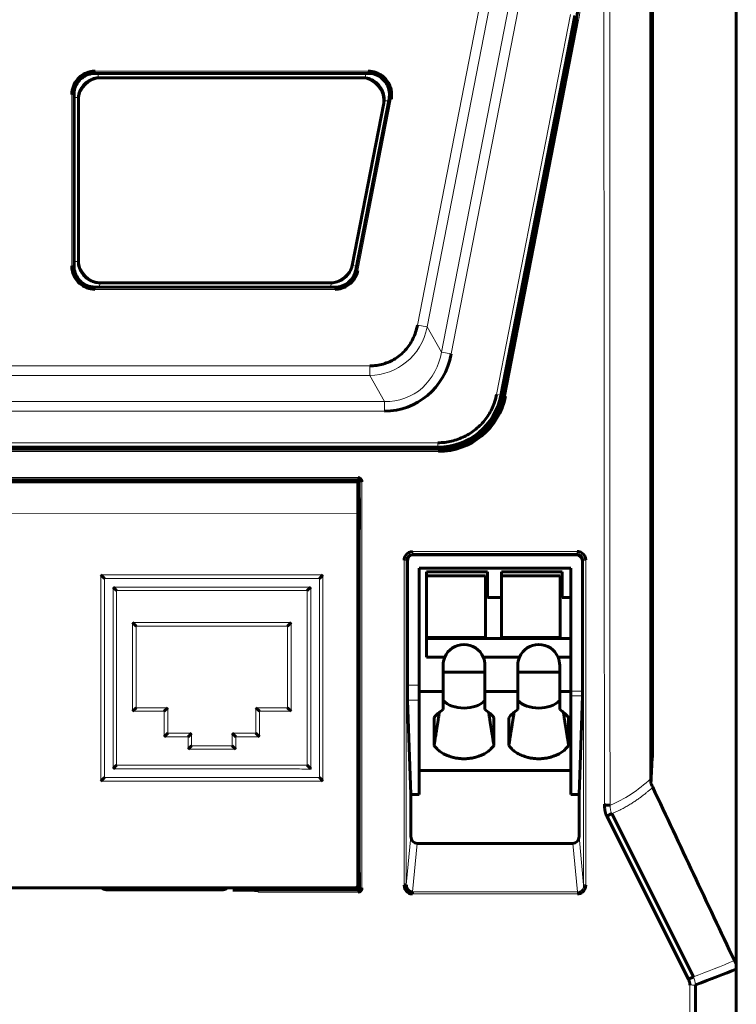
# Model space of a CAD drawing. Header units: millimetres. Extents: x 0 to 420, y 0 to 297.
# Tile 9 of 17: x 98 to 132, y 118 to 164. Entities that reach past the tile are written whole.
import ezdxf

# ---------------------------------------------------------------- set-up
doc = ezdxf.new("R2010")
doc.units = ezdxf.units.MM
doc.linetypes.add('K5LT_BASIC', pattern=[0])
doc.linetypes.add('K5LT_THIN', pattern=[0])
doc.layers.add('Системный слой', color=7, linetype='Continuous')
doc.styles.add('KDIMTEXTSTYLE', font='GOST_AU.SHX', dxfattribs={"width": 0.96, "oblique": 15, "height": 5})
doc.dimstyles.new('KDIMSTYLE (1.00)', dxfattribs={"dimtxt": 5, "dimasz": 1, "dimexe": 2, "dimexo": 0, "dimgap": 1, "dimtad": 1, "dimtxsty": 'KDIMTEXTSTYLE', "dimsah": 1, "dimcen": 0, "dimdle": 1, "dimadec": 0, "dimazin": 0, "dimtfac": 0.667, "dimtmove": 0, "dimatfit": 3, "dimfxl": 1, "dimtvp": 1, "dimtolj": 1, "dimtzin": 0, "dimarcsym": 0})

# ---------------------------------------------------------------- blocks, each defined once
blk = doc.blocks.new('KDIMARROW_01')
at = {"layer": 'Системный слой'}
blk.add_hatch(color=0, dxfattribs=at).paths.add_polyline_path([(-5, -0.658), (0, 0), (-5, 0.658), (-4.5, 0)])
at = {"layer": 'Системный слой', "color": 0, "linetype": 'K5LT_THIN', "lineweight": 18}
for p, q in [((-4.5, 0), (-5, 0.658)), ((-5, 0.658), (0, 0)), ((0, 0), (-5, -0.658)), ((-5, -0.658), (-4.5, 0)), ((0, 0), (-1, 0))]:
    blk.add_line(p, q, dxfattribs=at)

msp = doc.modelspace()

# ---------------------------------------------------------------- linework, layer by layer
at = {"layer": 'Системный слой', "color": 150, "linetype": 'K5LT_BASIC', "lineweight": 60, "true_color": 0x0080ff}
for p, q in [((131.591, 210.925), (131.591, 156.357)), ((127.591, 128.743), (127.591, 206.312)), ((127.659, 129.787), (127.684, 201.56)), ((120.571, 146.687), (124.028, 164.476)), ((124.106, 164.277), (120.683, 146.668)), ((114.348, 161.764), (101.579, 161.764)), ((101.783, 161.559), (114.1, 161.559)), ((100.579, 160.764), (100.579, 152.754)), ((100.784, 152.959), (100.784, 160.559)), ((113.773, 152.564), (115.33, 160.573)), ((115.081, 160.369), (113.604, 152.768)), ((131.591, 156.357), (131.591, 155.384)), ((131.591, 155.384), (131.591, 123.181)), ((101.579, 151.754), (112.791, 151.754)), ((112.623, 151.959), (101.783, 151.959)), ((117.626, 144.259), (62.541, 144.259)), ((117.64, 144.159), (62.541, 144.159)), ((87.892, 142.732), (113.864, 142.732)), ((111.266, 142.632), (90.491, 142.632)), ((113.866, 142.632), (111.266, 142.632)), ((112.166, 142.732), (112.166, 142.632)), ((113.866, 141.132), (113.866, 142.632)), ((113.939, 142.632), (113.939, 141.882)), ((113.939, 141.882), (113.866, 141.882)), ((113.866, 123.732), (113.866, 141.132)), ((113.939, 140.382), (113.866, 140.382)), ((113.939, 140.382), (113.939, 139.532)), ((113.939, 139.532), (113.866, 139.532)), ((113.939, 139.532), (113.939, 127.322)), ((116.191, 133.122), (116.191, 138.922)), ((116.49, 139.222), (124.091, 139.222)), ((124.391, 138.922), (124.391, 132.832)), ((116.741, 138.592), (123.841, 138.592)), ((116.741, 133.122), (116.741, 138.592)), ((117.091, 138.242), (117.091, 138.422)), ((117.091, 138.422), (119.941, 138.422)), ((119.941, 138.422), (119.941, 137.222)), ((120.591, 138.422), (120.591, 138.242)), ((120.591, 138.422), (123.441, 138.422)), ((123.441, 138.422), (123.441, 137.222)), ((123.841, 138.592), (123.841, 132.832)), ((101.836, 138.282), (102.003, 138.114)), ((112.236, 138.282), (112.068, 138.114)), ((117.091, 138.242), (119.341, 138.242)), ((117.091, 138.242), (117.091, 135.842)), ((119.341, 138.242), (119.841, 138.242)), ((119.841, 137.742), (119.841, 138.242)), ((120.591, 138.242), (120.591, 135.842)), ((120.591, 138.242), (122.841, 138.242)), ((122.841, 138.242), (123.341, 138.242)), ((123.341, 137.742), (123.341, 138.242)), ((102.576, 137.542), (102.408, 137.709)), ((111.496, 137.542), (111.663, 137.709)), ((119.941, 137.847), (119.841, 137.847)), ((119.841, 137.742), (119.841, 135.642)), ((123.441, 137.847), (123.341, 137.847)), ((123.341, 137.742), (123.341, 135.642)), ((119.941, 137.222), (120.591, 137.222)), ((123.441, 137.222), (123.841, 137.222)), ((103.321, 136.052), (103.488, 135.884)), ((110.751, 136.052), (110.583, 135.884)), ((117.091, 135.342), (117.091, 135.842)), ((119.841, 135.342), (119.841, 135.642)), ((120.591, 135.342), (120.591, 135.842)), ((123.341, 135.342), (123.341, 135.642)), ((117.091, 135.342), (117.591, 135.342)), ((117.091, 134.422), (117.091, 135.342)), ((117.091, 135.297), (123.841, 135.297)), ((119.841, 135.342), (117.591, 135.342)), ((120.591, 135.342), (121.091, 135.342)), ((123.341, 135.342), (121.091, 135.342)), ((117.091, 134.422), (117.937, 134.422)), ((119.744, 134.422), (121.437, 134.422)), ((123.244, 134.422), (123.841, 134.422)), ((117.861, 132.822), (117.861, 134.042)), ((119.821, 133.732), (117.861, 133.732)), ((119.821, 132.822), (119.821, 134.042)), ((121.361, 132.822), (121.361, 134.042)), ((123.321, 133.732), (121.361, 133.732)), ((123.321, 132.822), (123.321, 134.042)), ((116.741, 133.122), (116.741, 132.415)), ((117.861, 132.822), (116.741, 132.822)), ((117.861, 131.97), (117.861, 132.822)), ((119.821, 132.822), (119.821, 131.97)), ((121.361, 132.822), (119.821, 132.822)), ((121.361, 131.97), (121.361, 132.822)), ((123.321, 132.822), (123.321, 131.97)), ((123.321, 132.822), (123.841, 132.822)), ((123.841, 132.832), (123.841, 132.62)), ((116.355, 127.992), (116.201, 132.415)), ((116.741, 127.992), (116.741, 132.415)), ((123.841, 132.62), (123.841, 127.992)), ((124.388, 132.62), (124.226, 127.992)), ((103.321, 131.892), (103.488, 132.059)), ((104.806, 131.892), (104.973, 132.059)), ((109.266, 131.892), (109.098, 132.059)), ((110.751, 131.892), (110.583, 132.059)), ((117.441, 131.591), (117.441, 130.297)), ((120.241, 130.297), (120.241, 131.591)), ((120.941, 131.591), (120.941, 130.297)), ((123.741, 130.297), (123.741, 131.591)), ((104.806, 130.702), (104.973, 130.869)), ((105.921, 130.702), (106.088, 130.869)), ((108.151, 130.702), (107.983, 130.869)), ((109.266, 130.702), (109.098, 130.869)), ((105.921, 130.112), (106.088, 130.279)), ((108.151, 130.112), (107.983, 130.279)), ((102.576, 129.362), (102.408, 129.194)), ((111.496, 129.362), (111.663, 129.194)), ((123.841, 129.123), (116.741, 129.123)), ((101.836, 128.622), (102.003, 128.789)), ((112.236, 128.622), (112.068, 128.789)), ((116.355, 127.992), (116.741, 127.992)), ((116.355, 126.024), (116.355, 127.992)), ((124.226, 127.992), (123.841, 127.992)), ((124.226, 127.992), (124.226, 126.024)), ((113.866, 127.322), (113.939, 127.322)), ((113.939, 127.322), (113.939, 124.348)), ((125.763, 127.101), (125.534, 126.987)), ((129.355, 119.347), (125.534, 126.987)), ((129.583, 119.462), (125.763, 127.101)), ((123.929, 125.708), (116.652, 125.708)), ((113.939, 124.348), (113.866, 124.348)), ((113.939, 124.348), (113.944, 124.343)), ((113.949, 124.044), (113.949, 123.638)), ((94.484, 123.632), (107.272, 123.632)), ((107.472, 123.632), (107.272, 123.632)), ((107.472, 123.632), (109.499, 123.632)), ((109.499, 123.632), (113.766, 123.632)), ((116.038, 123.76), (116.138, 123.76)), ((102.089, 123.548), (107.552, 123.548)), ((107.562, 123.538), (102.089, 123.538)), ((108.018, 123.524), (108.102, 123.538)), ((113.849, 123.538), (108.102, 123.538)), ((116.434, 123.434), (116.434, 123.34)), ((131.591, 123.181), (131.591, 122.747)), ((131.582, 120.059), (131.591, 122.747)), ((131.503, 120.217), (131.582, 120.059)), ((129.355, 119.347), (129.583, 119.462)), ((131.578, 110.331), (131.579, 119.82)), ((129.677, 111.211), (129.677, 119.077))]:
    msp.add_line(p, q, dxfattribs=at)
at = {"layer": 'Системный слой', "color": 7, "linetype": 'K5LT_THIN', "lineweight": 18}
for p, q in [((119.679, 165.496), (116.663, 149.98)), ((120.139, 165.406), (117.123, 149.891)), ((120.922, 164.85), (117.785, 148.716)), ((121.381, 164.76), (118.245, 148.627)), ((120.367, 146.733), (123.824, 164.515)), ((120.564, 146.695), (124.02, 164.476)), ((124.204, 164.258), (120.781, 146.649)), ((124.204, 164.258), (124.106, 164.277)), ((101.575, 161.868), (101.575, 161.768)), ((101.575, 161.868), (114.353, 161.868)), ((114.353, 161.868), (114.353, 161.768)), ((101.575, 161.768), (114.353, 161.768)), ((101.575, 161.768), (101.579, 161.764)), ((101.71, 161.764), (101.715, 161.557)), ((101.824, 161.519), (101.783, 161.559)), ((114.051, 161.519), (101.824, 161.519)), ((114.051, 161.519), (114.1, 161.559)), ((114.245, 161.764), (114.213, 161.553)), ((114.353, 161.768), (114.348, 161.764)), ((100.475, 160.768), (100.575, 160.768)), ((100.475, 152.75), (100.475, 160.768)), ((100.575, 152.75), (100.575, 160.768)), ((100.575, 160.768), (100.579, 160.764)), ((100.579, 160.633), (100.786, 160.628)), ((100.824, 160.519), (100.784, 160.559)), ((100.824, 160.519), (100.824, 152.999)), ((115.335, 160.577), (113.776, 152.559)), ((115.433, 160.558), (113.874, 152.54)), ((115.31, 160.472), (115.097, 160.48)), ((115.335, 160.577), (115.33, 160.573)), ((115.433, 160.558), (115.335, 160.577)), ((113.571, 152.809), (115.033, 160.328)), ((115.033, 160.328), (115.081, 160.369)), ((100.475, 152.75), (100.575, 152.75)), ((100.575, 152.75), (100.579, 152.754)), ((100.784, 152.959), (100.579, 152.947)), ((100.824, 152.999), (100.784, 152.959)), ((113.571, 152.809), (113.604, 152.768)), ((113.604, 152.768), (113.807, 152.74)), ((113.776, 152.559), (113.773, 152.564)), ((113.874, 152.54), (113.776, 152.559)), ((101.575, 151.75), (101.579, 151.754)), ((112.795, 151.75), (101.575, 151.75)), ((101.575, 151.65), (101.575, 151.75)), ((101.783, 151.959), (101.771, 151.754)), ((101.824, 151.999), (101.783, 151.959)), ((101.824, 151.999), (112.589, 151.999)), ((112.589, 151.999), (112.623, 151.959)), ((112.623, 151.959), (112.612, 151.754)), ((112.795, 151.75), (112.791, 151.754)), ((112.795, 151.65), (112.795, 151.75)), ((112.795, 151.65), (101.575, 151.65)), ((116.663, 149.98), (117.123, 149.891)), ((117.123, 149.891), (117.785, 148.716)), ((118.245, 148.627), (117.785, 148.716)), ((114.432, 148.068), (65.735, 148.068)), ((114.432, 148.068), (114.432, 147.621)), ((114.432, 147.621), (65.735, 147.621)), ((114.432, 147.621), (115.123, 146.397)), ((120.367, 146.733), (120.564, 146.695)), ((120.564, 146.695), (120.571, 146.687)), ((120.683, 146.668), (120.781, 146.649)), ((115.123, 146.397), (65.044, 146.397)), ((115.123, 145.95), (115.123, 146.397)), ((115.123, 145.95), (65.044, 145.95)), ((62.548, 144.468), (117.619, 144.468)), ((117.619, 144.468), (117.619, 144.268)), ((117.64, 144.059), (62.541, 144.059)), ((62.548, 144.268), (117.619, 144.268)), ((117.619, 144.268), (117.626, 144.259)), ((117.64, 144.059), (117.64, 144.159)), ((87.892, 142.832), (113.864, 142.832)), ((113.864, 142.732), (113.864, 142.832)), ((113.964, 142.632), (113.939, 142.632)), ((113.964, 142.632), (113.964, 123.623)), ((114.064, 142.632), (113.964, 142.632)), ((114.064, 142.632), (114.064, 123.623)), ((87.891, 141.159), (113.866, 141.132)), ((116.438, 139.374), (116.438, 139.274)), ((116.438, 139.374), (124.143, 139.374)), ((116.438, 139.274), (116.49, 139.222)), ((116.438, 139.274), (124.143, 139.274)), ((124.091, 139.222), (124.143, 139.274)), ((124.143, 139.274), (124.143, 139.374)), ((116.038, 123.76), (116.038, 138.974)), ((116.138, 138.974), (116.038, 138.974)), ((116.191, 138.922), (116.138, 138.974)), ((116.138, 123.76), (116.138, 138.974)), ((124.443, 138.974), (124.391, 138.922)), ((124.443, 138.974), (124.443, 123.76)), ((124.543, 138.974), (124.443, 138.974)), ((124.543, 138.974), (124.543, 123.76)), ((101.836, 138.282), (112.236, 138.282)), ((101.836, 128.622), (101.836, 138.282)), ((102.003, 128.789), (102.003, 138.114)), ((102.003, 138.114), (112.068, 138.114)), ((112.068, 138.114), (112.068, 128.789)), ((112.236, 138.282), (112.236, 128.622)), ((102.408, 137.709), (102.408, 129.194)), ((111.663, 137.709), (102.408, 137.709)), ((102.576, 137.542), (102.576, 129.362)), ((111.496, 137.542), (102.576, 137.542)), ((111.496, 129.362), (111.496, 137.542)), ((103.321, 131.892), (103.321, 136.052)), ((103.321, 136.052), (110.751, 136.052)), ((110.751, 136.052), (110.751, 131.892)), ((103.488, 135.884), (110.583, 135.884)), ((103.488, 132.059), (103.488, 135.884)), ((110.583, 135.884), (110.583, 132.059)), ((116.191, 133.122), (116.741, 133.122)), ((123.841, 132.832), (124.391, 132.832)), ((116.741, 132.415), (116.201, 132.415)), ((124.388, 132.62), (123.841, 132.62)), ((104.806, 131.892), (103.321, 131.892)), ((104.973, 132.059), (103.488, 132.059)), ((104.806, 130.702), (104.806, 131.892)), ((104.973, 130.869), (104.973, 132.059)), ((110.583, 132.059), (109.098, 132.059)), ((109.098, 132.059), (109.098, 130.869)), ((110.751, 131.892), (109.266, 131.892)), ((109.266, 131.892), (109.266, 130.702)), ((105.921, 130.702), (104.806, 130.702)), ((106.088, 130.869), (104.973, 130.869)), ((105.921, 130.112), (105.921, 130.702)), ((106.088, 130.279), (106.088, 130.869)), ((107.983, 130.869), (107.983, 130.279)), ((109.098, 130.869), (107.983, 130.869)), ((108.151, 130.702), (108.151, 130.112)), ((109.266, 130.702), (108.151, 130.702)), ((108.151, 130.112), (105.921, 130.112)), ((107.983, 130.279), (106.088, 130.279)), ((102.576, 129.362), (111.496, 129.362)), ((112.068, 128.789), (102.003, 128.789)), ((112.236, 128.622), (101.836, 128.622)), ((116.138, 123.76), (116.355, 126.024)), ((124.226, 126.024), (124.443, 123.76)), ((116.652, 125.708), (116.434, 123.434)), ((124.148, 123.434), (123.929, 125.708)), ((113.866, 124.343), (113.944, 124.343)), ((113.949, 124.044), (113.866, 124.044)), ((113.949, 123.638), (113.964, 123.623)), ((113.964, 123.623), (114.064, 123.623)), ((124.443, 123.76), (124.543, 123.76)), ((102.089, 123.548), (102.089, 123.538)), ((107.562, 123.538), (107.552, 123.548)), ((108.102, 123.538), (109.201, 123.523)), ((109.201, 123.523), (109.201, 123.423)), ((113.864, 123.523), (109.201, 123.523)), ((113.864, 123.423), (109.201, 123.423)), ((113.864, 123.523), (113.849, 123.538)), ((124.148, 123.434), (116.434, 123.434)), ((124.148, 123.34), (116.434, 123.34)), ((124.148, 123.34), (124.148, 123.434))]:
    msp.add_line(p, q, dxfattribs=at)
at = {"layer": 'Системный слой', "color": 150, "linetype": 'K5LT_BASIC', "lineweight": 60, "true_color": 0x0080ff}
for centre, radius, start, end in [((119.198, 165.231), 5, 349, 360), ((117.64, 147.259), 3.1, 270.0012, 348.9989), ((118.841, 134.042), 0.98, 22.8149, 157.1851), ((122.341, 134.042), 0.98, 22.8149, 157.1851), ((118.841, 134.042), 0.98, 157.1851, 180), ((118.841, 134.042), 0.98, 0, 22.8149), ((122.341, 134.042), 0.98, 157.1851, 180), ((122.341, 134.042), 0.98, 0, 22.8149), ((113.766, 123.732), 0.1, 270, 360)]:
    msp.add_arc(centre, radius, start, end, dxfattribs=at)
for centre, major_axis, ratio, start_param, end_param in [((117.626, 147.259), (1.908, -2.315), 0.999977, 5.593792, 6.972579), ((113.939, 141.132), (0, -0.75), 0.017455, 0, 3.141593), ((118.841, 132.889), (1.2, 0), 0.7071, 3.756933, 5.667847), ((122.341, 132.889), (1.2, 0), 0.7071, 3.756933, 5.667847)]:
    msp.add_ellipse(centre, major_axis=major_axis, ratio=ratio, start_param=start_param, end_param=end_param, dxfattribs=at)
at = {"layer": 'Системный слой', "color": 7, "linetype": 'K5LT_THIN', "lineweight": 18}
for points, knots in [([(125.416, 127.547), (125.411, 134.395), (125.398, 151.516), (125.386, 173.773), (125.377, 191.749), (125.375, 202.022), (125.368, 207.158), (125.363, 209.726)], [0, 0, 0, 0, 0.5, 1.25, 1.625, 1.8125, 2, 2, 2, 2]), ([(125.677, 127.49), (125.677, 129.909), (125.675, 135.181), (125.673, 143.567), (125.671, 152.91), (125.668, 163.039), (125.664, 178.114), (125.66, 193.774), (125.658, 205.796), (125.657, 209.757)], [0, 0, 0, 0, 0.088209, 0.192239, 0.305814, 0.428934, 0.561598, 0.855556, 1, 1, 1, 1]), ([(100.575, 160.768), (100.575, 160.785), (100.578, 160.93), (100.643, 161.19), (100.848, 161.482), (101.108, 161.669), (101.357, 161.753), (101.512, 161.768), (101.575, 161.768)], [0, 0, 0, 0, 0.032636, 0.275453, 0.502716, 0.702996, 0.879471, 1, 1, 1, 1]), ([(114.353, 161.768), (114.362, 161.768), (114.487, 161.767), (114.713, 161.72), (114.984, 161.562), (115.174, 161.359), (115.291, 161.141), (115.348, 160.928), (115.358, 160.739), (115.344, 160.625), (115.335, 160.577)], [0, 0, 0, 0, 0.014977, 0.211465, 0.386622, 0.541941, 0.680479, 0.804665, 0.916453, 1, 1, 1, 1]), ([(101.575, 151.75), (101.558, 151.75), (101.413, 151.754), (101.152, 151.818), (100.86, 152.024), (100.674, 152.284), (100.589, 152.532), (100.575, 152.687), (100.575, 152.75)], [0, 0, 0, 0, 0.032636, 0.275453, 0.502716, 0.702996, 0.879471, 1, 1, 1, 1]), ([(113.776, 152.559), (113.759, 152.471), (113.702, 152.302), (113.559, 152.09), (113.386, 151.934), (113.204, 151.831), (113.026, 151.772), (112.89, 151.752), (112.814, 151.75), (112.795, 151.75)], [0, 0, 0, 0, 0.196306, 0.383312, 0.550791, 0.700803, 0.835667, 0.957533, 1, 1, 1, 1]), ([(117.785, 148.716), (117.674, 148.074), (117.368, 147.466), (116.411, 146.613), (115.768, 146.386), (115.123, 146.397)], [0, 0, 0, 0, 0.5, 0.5, 1, 1, 1, 1]), ([(117.619, 144.268), (117.735, 144.268), (118.127, 144.29), (118.778, 144.459), (119.497, 144.879), (120.074, 145.478), (120.414, 146.111), (120.532, 146.535), (120.564, 146.695)], [0, 0, 0, 0, 0.084402, 0.284107, 0.48325, 0.68233, 0.881432, 1, 1, 1, 1]), ([(113.864, 142.732), (113.868, 142.732), (113.883, 142.731), (113.909, 142.723), (113.939, 142.702), (113.959, 142.67), (113.964, 142.644), (113.964, 142.632)], [0, 0, 0, 0, 0.086352, 0.288979, 0.51402, 0.765699, 1, 1, 1, 1]), ([(116.138, 138.974), (116.138, 138.985), (116.139, 139.011), (116.147, 139.051), (116.162, 139.096), (116.187, 139.142), (116.223, 139.187), (116.273, 139.228), (116.339, 139.261), (116.397, 139.273), (116.431, 139.274), (116.438, 139.274)], [0, 0, 0, 0, 0.067033, 0.162917, 0.262518, 0.370354, 0.490679, 0.627678, 0.783831, 0.957236, 1, 1, 1, 1]), ([(124.143, 139.274), (124.159, 139.274), (124.192, 139.272), (124.242, 139.259), (124.295, 139.236), (124.348, 139.198), (124.396, 139.142), (124.432, 139.068), (124.443, 139.009), (124.443, 138.977), (124.443, 138.974)], [0, 0, 0, 0, 0.100565, 0.208466, 0.328861, 0.465942, 0.622195, 0.795691, 0.982184, 1, 1, 1, 1]), ([(111.679, 129.178), (111.669, 129.534), (111.66, 130.246), (111.664, 131.314), (111.663, 132.381), (111.663, 133.448), (111.663, 134.514), (111.663, 135.935), (111.663, 137), (111.663, 137.709)], [0, 0, 0, 0, 0.125, 0.25, 0.375, 0.5, 0.625, 0.75, 1, 1, 1, 1]), ([(102.408, 129.194), (102.794, 129.194), (103.566, 129.194), (104.917, 129.194), (106.171, 129.194), (107.329, 129.194), (108.198, 129.194), (109.067, 129.195), (109.937, 129.194), (110.808, 129.197), (111.389, 129.188), (111.679, 129.178)], [0, 0, 0, 0, 0.249679, 0.499358, 0.874519, 1.062099, 1.249679, 1.437259, 1.62484, 1.81242, 2, 2, 2, 2]), ([(127.679, 128.334), (127.661, 128.318), (127.624, 128.286), (127.569, 128.237), (127.512, 128.189), (127.454, 128.14), (127.373, 128.074), (127.29, 128.007), (127.204, 127.94), (127.137, 127.888), (127.067, 127.835), (126.994, 127.781), (126.917, 127.728), (126.836, 127.675), (126.723, 127.601), (126.604, 127.528), (126.482, 127.455), (126.387, 127.401), (126.289, 127.347), (126.189, 127.294), (126.085, 127.245), (125.979, 127.196), (125.871, 127.149), (125.799, 127.117), (125.763, 127.101)], [0, 0, 0, 0, 0.781465, 1.572617, 2.373409, 3.193406, 4.022955, 5.758693, 6.664915, 7.58076, 8.535394, 9.519257, 10.551782, 11.603932, 12.704695, 15.003464, 16.182145, 17.389666, 18.616234, 19.87102, 21.134721, 22.415556, 23.704094, 25, 25, 25, 25]), ([(113.964, 123.623), (113.964, 123.62), (113.963, 123.607), (113.957, 123.584), (113.941, 123.556), (113.913, 123.533), (113.885, 123.524), (113.868, 123.523), (113.864, 123.523)], [0, 0, 0, 0, 0.0657158, 0.248279, 0.4508006, 0.6757182, 0.9272566, 0.9992079, 0.9992079, 0.9992079, 0.9992079]), ([(124.443, 123.76), (124.443, 123.737), (124.439, 123.689), (124.419, 123.623), (124.388, 123.565), (124.352, 123.52), (124.312, 123.486), (124.271, 123.461), (124.229, 123.445), (124.188, 123.435), (124.16, 123.434), (124.148, 123.434)], [0, 0, 0, 0, 0.141737, 0.286855, 0.417522, 0.535775, 0.641504, 0.737317, 0.828649, 0.92099, 1, 1, 1, 1]), ([(129.409, 111.211), (129.413, 111.293), (129.417, 111.457), (129.415, 111.702), (129.416, 111.948), (129.416, 112.276), (129.416, 112.685), (129.416, 113.259), (129.416, 113.914), (129.417, 114.897), (129.417, 116.126), (129.418, 117.6), (129.418, 118.583), (129.418, 119.075)], [0, 0, 0, 0, 0.0625, 0.125, 0.1875, 0.25, 0.375001, 0.500001, 0.687501, 0.875001, 1.25, 1.625, 2, 2, 2, 2]), ([(129.677, 119.077), (129.676, 119.078), (129.673, 119.079), (129.669, 119.079), (129.664, 119.079), (129.66, 119.079), (129.655, 119.079), (129.65, 119.079), (129.644, 119.08), (129.639, 119.073), (129.633, 119.075), (129.626, 119.075), (129.619, 119.075), (129.611, 119.075), (129.596, 119.075), (129.564, 119.075), (129.519, 119.076), (129.48, 119.076), (129.461, 119.076), (129.452, 119.077), (129.443, 119.077), (129.435, 119.077), (129.426, 119.077), (129.421, 119.076), (129.418, 119.075)], [0, 0, 0, 0, 0.640087, 1.296148, 1.9622, 2.61299, 3.24152, 3.883211, 4.516056, 5.233849, 5.950177, 6.69086, 7.458849, 8.27549, 9.112522, 12.176477, 17.536865, 20.855653, 21.593157, 22.295222, 22.990631, 23.672386, 24.341081, 25, 25, 25, 25])]:
    msp.add_open_spline(points, degree=3, knots=knots, dxfattribs=at)
for points in [[(124.298, 165.231), (124.298, 164.904), (124.266, 164.579), (124.204, 164.258)], [(101.824, 161.519), (101.3, 161.519), (100.824, 161.043), (100.824, 160.519)], [(115.033, 160.328), (115.145, 160.905), (114.639, 161.519), (114.051, 161.519)], [(100.824, 152.999), (100.824, 152.476), (101.3, 152), (101.824, 151.999)], [(112.589, 151.999), (113.049, 151.999), (113.483, 152.357), (113.571, 152.809)], [(117.123, 149.891), (116.825, 148.515), (115.719, 147.644), (114.432, 147.621)], [(125.677, 127.49), (126.353, 127.768), (126.989, 128.186), (127.591, 128.743)], [(125.763, 127.101), (125.702, 127.221), (125.673, 127.355), (125.677, 127.49)], [(109.201, 123.523), (109.193, 123.523), (109.179, 123.517), (109.167, 123.504)], [(109.201, 123.423), (109.187, 123.456), (109.174, 123.487), (109.167, 123.504)], [(113.864, 123.423), (113.864, 123.475), (113.864, 123.523), (113.864, 123.523)], [(129.583, 119.462), (130.243, 119.713), (130.888, 119.963), (131.503, 120.217)], [(129.677, 119.077), (129.676, 119.21), (129.644, 119.343), (129.583, 119.462)]]:
    msp.add_open_spline(points, degree=3, dxfattribs=at)
at = {"layer": 'Системный слой', "color": 150, "linetype": 'K5LT_BASIC', "lineweight": 60, "true_color": 0x0080ff}
for points in [[(100.475, 160.768), (100.475, 160.915), (100.529, 161.18), (100.745, 161.523), (101.021, 161.737), (101.309, 161.848), (101.487, 161.868), (101.575, 161.868)], [(114.353, 161.868), (114.489, 161.868), (114.735, 161.82), (115.036, 161.651), (115.245, 161.433), (115.376, 161.198), (115.443, 160.966), (115.459, 160.749), (115.445, 160.62), (115.433, 160.558)], [(101.715, 161.557), (101.738, 161.558), (101.76, 161.559), (101.783, 161.559)], [(114.1, 161.559), (114.138, 161.559), (114.175, 161.557), (114.213, 161.553)], [(100.784, 160.559), (100.784, 160.582), (100.784, 160.605), (100.786, 160.628)], [(115.097, 160.48), (115.094, 160.443), (115.089, 160.406), (115.081, 160.369)], [(101.575, 151.65), (101.428, 151.65), (101.162, 151.704), (100.82, 151.921), (100.606, 152.197), (100.494, 152.485), (100.475, 152.663), (100.475, 152.75)], [(113.874, 152.54), (113.855, 152.438), (113.789, 152.255), (113.647, 152.041), (113.478, 151.879), (113.299, 151.766), (113.122, 151.695), (112.951, 151.657), (112.846, 151.65), (112.795, 151.65)], [(116.663, 149.98), (116.617, 149.745), (116.472, 149.317), (116.108, 148.778), (115.632, 148.378), (115.065, 148.127), (114.65, 148.068), (114.432, 148.068)], [(118.245, 148.627), (117.931, 147.007), (116.621, 145.95), (115.123, 145.95)], [(117.619, 144.468), (117.835, 144.468), (118.257, 144.516), (118.873, 144.736), (119.416, 145.088), (119.867, 145.556), (120.199, 146.118), (120.326, 146.521), (120.367, 146.733)], [(120.781, 146.649), (120.49, 145.149), (119.176, 144.059), (117.64, 144.059)], [(113.939, 142.632), (113.939, 142.698), (113.906, 142.732), (113.839, 142.732)], [(113.864, 142.832), (113.997, 142.832), (114.064, 142.765), (114.064, 142.632)], [(116.49, 139.222), (116.325, 139.222), (116.191, 139.088), (116.191, 138.922)], [(124.091, 139.222), (124.248, 139.222), (124.39, 139.079), (124.391, 138.922)], [(116.201, 132.415), (116.194, 132.61), (116.191, 132.846), (116.191, 133.122)], [(124.391, 132.832), (124.391, 132.749), (124.39, 132.678), (124.388, 132.62)], [(117.861, 131.97), (117.684, 131.867), (117.539, 131.737), (117.441, 131.591)], [(120.241, 131.591), (120.142, 131.737), (119.997, 131.867), (119.821, 131.97)], [(121.361, 131.97), (121.184, 131.867), (121.039, 131.737), (120.941, 131.591)], [(123.741, 131.591), (123.642, 131.737), (123.497, 131.867), (123.321, 131.97)], [(127.659, 129.787), (127.636, 129.367), (127.613, 128.942), (127.59, 128.513)], [(127.59, 128.513), (127.585, 128.589), (127.585, 128.666), (127.591, 128.743)], [(127.679, 128.334), (127.649, 128.397), (127.62, 128.457), (127.59, 128.513)], [(131.503, 120.217), (130.224, 122.921), (128.95, 125.625), (127.679, 128.334)], [(116.355, 126.024), (116.355, 125.853), (116.483, 125.708), (116.652, 125.708)], [(123.929, 125.708), (124.097, 125.708), (124.226, 125.852), (124.226, 126.024)], [(113.944, 124.343), (113.947, 124.341), (113.949, 124.208), (113.949, 124.044)], [(102.089, 123.538), (102.004, 123.538), (101.927, 123.574), (101.872, 123.632)], [(101.881, 123.632), (101.935, 123.58), (102.008, 123.548), (102.089, 123.548)], [(107.552, 123.548), (107.633, 123.548), (107.706, 123.58), (107.76, 123.632)], [(107.779, 123.632), (107.725, 123.574), (107.647, 123.538), (107.562, 123.538)], [(113.849, 123.538), (113.916, 123.538), (113.949, 123.572), (113.949, 123.638)], [(114.064, 123.623), (114.064, 123.49), (113.997, 123.423), (113.864, 123.423)], [(109.167, 123.504), (108.783, 123.511), (108.4, 123.517), (108.018, 123.524)], [(131.579, 119.82), (131.054, 119.603), (130.419, 119.356), (129.677, 119.077)]]:
    msp.add_open_spline(points, degree=3, dxfattribs=at)
for points, knots in [([(101.579, 161.764), (101.467, 161.764), (101.353, 161.745), (101.248, 161.708), (101.142, 161.671), (101.042, 161.615), (100.867, 161.475), (100.79, 161.389), (100.731, 161.294), (100.672, 161.199), (100.628, 161.093), (100.603, 160.984), (100.587, 160.912), (100.579, 160.838), (100.579, 160.764)], [0, 0, 0, 0, 0.214932, 0.214932, 0.214932, 0.429865, 0.429865, 0.644784, 0.644784, 0.644784, 0.859697, 0.859697, 0.859697, 1, 1, 1, 1]), ([(101.715, 161.557), (101.622, 161.55), (101.529, 161.531), (101.442, 161.499), (101.337, 161.46), (101.237, 161.403), (101.15, 161.332), (101.064, 161.262), (100.989, 161.175), (100.93, 161.08), (100.872, 160.985), (100.83, 160.878), (100.806, 160.77), (100.796, 160.723), (100.789, 160.676), (100.786, 160.628)], [0, 0, 0, 0, 0.195172, 0.195172, 0.195172, 0.430839, 0.430839, 0.430839, 0.665896, 0.665896, 0.665896, 0.900744, 0.900744, 0.900744, 1, 1, 1, 1]), ([(115.097, 160.48), (115.104, 160.577), (115.097, 160.676), (115.076, 160.772), (115.052, 160.881), (115.009, 160.987), (114.95, 161.083), (114.892, 161.177), (114.817, 161.263), (114.731, 161.334), (114.645, 161.404), (114.546, 161.46), (114.442, 161.498), (114.368, 161.525), (114.29, 161.544), (114.213, 161.553)], [0, 0, 0, 0, 0.191133, 0.191133, 0.191133, 0.410616, 0.410616, 0.410616, 0.628686, 0.628686, 0.628686, 0.846223, 0.846223, 0.846223, 1, 1, 1, 1]), ([(115.33, 160.573), (115.351, 160.683), (115.354, 160.798), (115.338, 160.909), (115.321, 161.02), (115.286, 161.129), (115.234, 161.228), (115.182, 161.327), (115.112, 161.419), (114.948, 161.571), (114.852, 161.635), (114.75, 161.68), (114.647, 161.725), (114.536, 161.753), (114.424, 161.761), (114.399, 161.763), (114.373, 161.764), (114.348, 161.764)], [0, 0, 0, 0, 0.191456, 0.191456, 0.191456, 0.382913, 0.382913, 0.382913, 0.574354, 0.574354, 0.765788, 0.765788, 0.765788, 0.957227, 0.957227, 0.957227, 1, 1, 1, 1]), ([(100.579, 152.754), (100.579, 152.643), (100.598, 152.529), (100.635, 152.423), (100.672, 152.318), (100.728, 152.217), (100.868, 152.042), (100.954, 151.966), (101.049, 151.907), (101.144, 151.847), (101.25, 151.803), (101.359, 151.779), (101.431, 151.763), (101.505, 151.754), (101.579, 151.754)], [0, 0, 0, 0, 0.214932, 0.214932, 0.214932, 0.429865, 0.429865, 0.644784, 0.644784, 0.644784, 0.859697, 0.859697, 0.859697, 1, 1, 1, 1]), ([(100.784, 152.959), (100.784, 152.856), (100.8, 152.752), (100.831, 152.653), (100.866, 152.547), (100.919, 152.445), (100.986, 152.355), (101.054, 152.266), (101.138, 152.187), (101.231, 152.126), (101.324, 152.064), (101.429, 152.017), (101.538, 151.99), (101.618, 151.97), (101.701, 151.959), (101.783, 151.959)], [0, 0, 0, 0, 0.19768, 0.19768, 0.19768, 0.412699, 0.412699, 0.412699, 0.627672, 0.627672, 0.627672, 0.842628, 0.842628, 0.842628, 1, 1, 1, 1]), ([(112.623, 151.959), (112.717, 151.959), (112.812, 151.973), (112.903, 151.999), (113.01, 152.031), (113.114, 152.081), (113.205, 152.146), (113.296, 152.211), (113.377, 152.293), (113.441, 152.385), (113.505, 152.476), (113.555, 152.58), (113.585, 152.688), (113.592, 152.714), (113.599, 152.741), (113.604, 152.768)], [0, 0, 0, 0, 0.205571, 0.205571, 0.205571, 0.450548, 0.450548, 0.450548, 0.695489, 0.695489, 0.695489, 0.940421, 0.940421, 0.940421, 1, 1, 1, 1]), ([(112.791, 151.754), (112.903, 151.754), (113.017, 151.774), (113.122, 151.811), (113.228, 151.848), (113.329, 151.904), (113.416, 151.974), (113.503, 152.043), (113.58, 152.129), (113.639, 152.224), (113.704, 152.327), (113.75, 152.444), (113.773, 152.564)], [0, 0, 0, 0, 0.244555, 0.244555, 0.244555, 0.489111, 0.489111, 0.489111, 0.733658, 0.733658, 0.733658, 1, 1, 1, 1]), ([(116.038, 138.974), (116.038, 139.061), (116.036, 139.101), (116.194, 139.32), (116.302, 139.374), (116.438, 139.374)], [0, 0, 0, 0, 0.5, 0.5, 1, 1, 1, 1]), ([(124.143, 139.374), (124.229, 139.374), (124.269, 139.377), (124.488, 139.218), (124.543, 139.111), (124.543, 138.974)], [0, 0, 0, 0, 0.5, 0.5, 1, 1, 1, 1]), ([(125.416, 127.547), (125.421, 127.536), (125.433, 127.52), (125.452, 127.511), (125.467, 127.506), (125.481, 127.503), (125.497, 127.5), (125.517, 127.498), (125.533, 127.496), (125.546, 127.495), (125.551, 127.494), (125.554, 127.493), (125.557, 127.493), (125.561, 127.493), (125.564, 127.49), (125.567, 127.493), (125.571, 127.492), (125.575, 127.492), (125.579, 127.491), (125.586, 127.491), (125.597, 127.49), (125.618, 127.489), (125.648, 127.489), (125.668, 127.49), (125.677, 127.49)], [0, 0, 0, 0, 2.266583, 4.280966, 4.989194, 5.961964, 7.539103, 8.57161, 10.755872, 11.562271, 11.815943, 12.077884, 12.351404, 12.621751, 12.922145, 13.241006, 13.539521, 13.857013, 14.189411, 14.535034, 15.732536, 17.185285, 20.585071, 25, 25, 25, 25]), ([(125.52, 126.979), (125.515, 126.989), (125.506, 127.009), (125.493, 127.039), (125.482, 127.07), (125.472, 127.101), (125.464, 127.132), (125.453, 127.163), (125.456, 127.198), (125.445, 127.231), (125.436, 127.267), (125.432, 127.307), (125.428, 127.347), (125.425, 127.387), (125.422, 127.427), (125.42, 127.467), (125.418, 127.507), (125.417, 127.533), (125.416, 127.547)], [0, 0, 0, 0, 0.056226, 0.112451, 0.168677, 0.224902, 0.281128, 0.337353, 0.393579, 0.449804, 0.518579, 0.587353, 0.656128, 0.724902, 0.793677, 0.862451, 0.931226, 1, 1, 1, 1]), ([(116.434, 123.34), (116.346, 123.34), (116.3, 123.341), (116.091, 123.507), (116.038, 123.619), (116.038, 123.76)], [0, 0, 0, 0, 0.5, 0.5, 1, 1, 1, 1]), ([(116.434, 123.434), (116.428, 123.434), (116.407, 123.434), (116.369, 123.439), (116.319, 123.456), (116.268, 123.486), (116.218, 123.531), (116.175, 123.593), (116.145, 123.671), (116.138, 123.729), (116.138, 123.76), (116.138, 123.76)], [0, 0, 0, 0, 0.03336, 0.129227, 0.237555, 0.359338, 0.495285, 0.646789, 0.814677, 0.997733, 1, 1, 1, 1]), ([(124.543, 123.76), (124.543, 123.624), (124.463, 123.489), (124.321, 123.369), (124.24, 123.34), (124.148, 123.34)], [0, 0, 0, 0, 0.5, 0.5, 1, 1, 1, 1]), ([(131.582, 120.059), (131.591, 120.028), (131.591, 120.01), (131.591, 119.983), (131.591, 119.946), (131.591, 119.916), (131.591, 119.883), (131.591, 119.862), (131.59, 119.843), (131.591, 119.821), (131.589, 119.816), (131.585, 119.82)], [0, 0, 0, 0, 1.501043, 2.998328, 4.493551, 7.551763, 7.936446, 9.875861, 10.772476, 11.256759, 12, 12, 12, 12]), ([(129.418, 119.075), (129.418, 119.087), (129.417, 119.11), (129.415, 119.145), (129.409, 119.18), (129.398, 119.225), (129.379, 119.281), (129.36, 119.324), (129.349, 119.345)], [0, 0, 0, 0, 0.251569, 0.503138, 0.754706, 1.006275, 1.503138, 2, 2, 2, 2])]:
    msp.add_open_spline(points, degree=3, knots=knots, dxfattribs=at)
for points, weights in [([(117.691, 131.855), (117.611, 131.359), (117.528, 130.84), (117.441, 130.297)], [0.999996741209, 0.999995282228, 0.999996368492, 1]), ([(120.241, 130.297), (120.153, 130.84), (120.07, 131.359), (119.99, 131.856)], [1, 0.999997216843, 0.999996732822, 0.999998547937]), ([(121.191, 131.855), (121.111, 131.359), (121.028, 130.84), (120.941, 130.297)], [0.999996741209, 0.999995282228, 0.999996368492, 1]), ([(123.741, 130.297), (123.653, 130.84), (123.57, 131.359), (123.49, 131.856)], [1, 0.999997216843, 0.999996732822, 0.999998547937]), ([(117.441, 130.297), (118.087, 129.335), (119.594, 129.335), (120.241, 130.297)], [1, 0.619480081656, 0.619480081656, 1]), ([(120.941, 130.297), (121.587, 129.335), (123.094, 129.335), (123.741, 130.297)], [1, 0.619480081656, 0.619480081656, 1])]:
    msp.add_rational_spline(points, weights, degree=3, dxfattribs=at)

# ---------------------------------------------------------------- dimensions: what is measured, and where the dimension line sits
at = {"layer": 'Системный слой', "color": 7}
msp.add_linear_dim(base=(48.591, 245.222), p1=(131.591, 139.282), p2=(48.591, 155.384), location=(90.091, 245.222), text='\\H5.0;\\W0.965;\\Q15;\\H5.0;\\W0.965;\\Q15;\\Q15;Ш', dimstyle='KDIMSTYLE (1.00)', override={"dimexo": 0, "dimblk1": 'KDIMARROW_01', "dimblk2": 'KDIMARROW_01', "dimse1": 0, "dimse2": 0, "dimclrt": 7, "dimtolj": 1}, dxfattribs=at).render()

doc.saveas('drawing.dxf')
